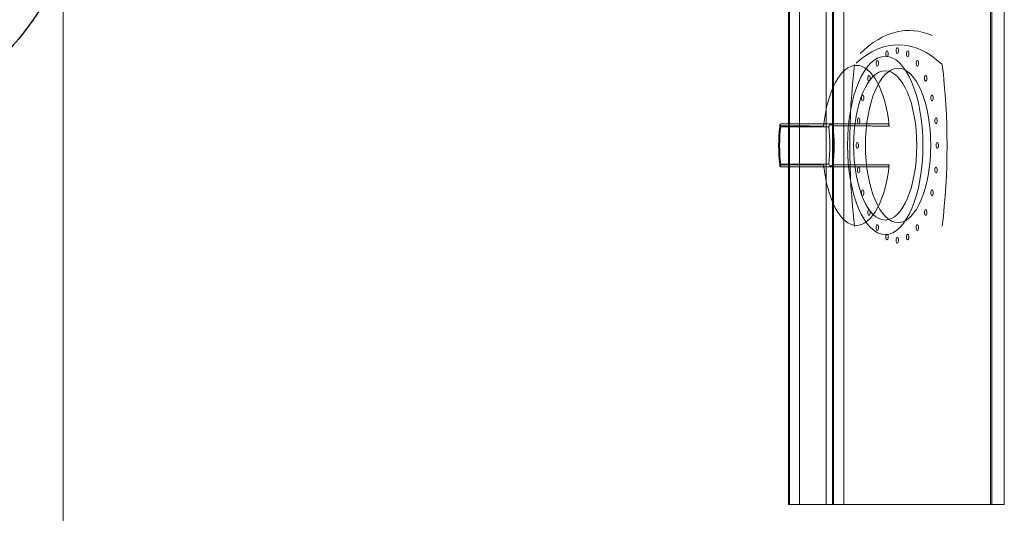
# Model space of a CAD drawing. Header units: millimetres. Extents: x -750 to 57307, y -2234 to 18901.
# Tile 72 of 102: x 20161 to 20505, y 14213 to 14385. Entities that reach past the tile are written whole.
import ezdxf

# ---------------------------------------------------------------- set-up
doc = ezdxf.new("R2010")
doc.units = ezdxf.units.MM
doc.header["$MEASUREMENT"] = 0
doc.linetypes.add('DASHED', pattern=[19.05, 12.7, -6.35])
doc.linetypes.add('HIDDEN', pattern=[0.375, 0.25, -0.125])
for name, color, linetype, lineweight, true_color in [('FLOOR RAISE', 4, 'DASHED', 0, 0x00ffff), ('GREY SCALE', 9, 'Continuous', 0, 0x808080), ('GREYSCALE', 9, 'Continuous', 0, 0x808080)]:
    doc.layers.add(name, color=color, linetype=linetype, lineweight=lineweight, true_color=true_color)
doc.layers.add('PLUMBING-DW-EQP-TAG', color=7, linetype='Continuous')

# ---------------------------------------------------------------- blocks, each defined once
blk = doc.blocks.new('FLOOR PLAN')
at = {"layer": 'GREYSCALE', "ltscale": 125}
blk.add_line((20176.39, 15278.36), (20176.39, 13284.48), dxfattribs=at)
at = {"layer": 'GREYSCALE', "ltscale": 0.25}
for p in [(20429.32, 15018.13), (20504.5, 14216.19)]:
    blk.add_line(p, (20429.32, 14216.19), dxfattribs=at)
at = {"layer": 'GREYSCALE'}
for p, q in [((20426.26, 14348.01, 748.61), (20443.29, 14348.01, 785.12)), ((20444.33, 14349.01, 784.98), (20427.04, 14349.01, 747.9)), ((20443.29, 14334.97, 785.12), (20426.26, 14334.97, 748.61)), ((20427.04, 14333.97, 747.9), (20444.33, 14333.97, 784.98))]:
    blk.add_line(p, q, dxfattribs=at)
at = {"layer": 'GREYSCALE', "extrusion": (-0.906308, 2.88951e-16, 0.422618)}
for p, q in [((20426.26, 14348.01, 748.61), (20443.29, 14348.01, 785.12)), ((20441.92, 14349.01, 734.75), (20463.97, 14349.01, 782.02)), ((20443.29, 14334.97, 785.12), (20426.26, 14334.97, 748.61)), ((20441.92, 14333.97, 734.75), (20463.97, 14333.97, 782.02))]:
    blk.add_line(p, q, dxfattribs=at)
at = {"layer": 'GREYSCALE', "extrusion": (2.94688e-16, 1, -5.17558e-17)}
for p, q in [((20444.33, 14349.01, 784.98), (20427.04, 14349.01, 747.9)), ((20441.92, 14349.01, 734.75), (20463.97, 14349.01, 782.02))]:
    blk.add_line(p, q, dxfattribs=at)
at = {"layer": 'GREYSCALE', "extrusion": (-2.94688e-16, -1, 5.17558e-17)}
for p, q in [((20427.04, 14333.97, 747.9), (20444.33, 14333.97, 784.98)), ((20441.92, 14333.97, 734.75), (20463.97, 14333.97, 782.02))]:
    blk.add_line(p, q, dxfattribs=at)
at = {"layer": 'GREYSCALE', "ltscale": 0.25, "extrusion": (-1.83697e-16, -1, -5.8436e-29)}
for p, q in [((20433.14, 14216.19, 879.93), (20499.67, 14216.19, 815.05)), ((20504.5, 14216.19, 902.18), (20442.35, 14216.19, 902.18)), ((20444.66, 14216.19, 692.4), (20444.66, 14216.19, 659.48)), ((20500.17, 14216.19, 812.22), (20444.98, 14216.19, 693.88)), ((20448.53, 14216.19, 655.99), (20504.5, 14216.19, 662.14)), ((20504.5, 14216.19, 662.14), (20504.5, 14216.19, 902.18))]:
    blk.add_line(p, q, dxfattribs=at)
at = {"layer": 'GREYSCALE', "extrusion": (-0.906308, 2.88951e-16, 0.422618)}
for centre, radius in [((-14374.57, 9331.12, -18231.89), 1), ((-14341.49, 9331.12, -18227.24), 31.08), ((-14341.49, 9331.12, -18227.24), 31.08), ((-14373.44, 9322.56, -18231.89), 1), ((-14373.44, 9339.68, -18231.89), 1), ((-14341.49, 9331.12, -18232.19), 26.92), ((-14370.14, 9314.58, -18231.89), 1), ((-14370.14, 9347.66, -18231.89), 1), ((-14341.49, 9331.12, -18227.23), 26.04), ((-14341.49, 9331.12, -18227.23), 26.04), ((-14364.88, 9307.73, -18231.89), 1), ((-14364.88, 9354.51, -18231.89), 1), ((-14358.03, 9302.48, -18231.89), 1), ((-14358.03, 9359.77, -18231.89), 1), ((-14350.05, 9299.17, -18231.89), 1), ((-14350.05, 9363.08, -18231.89), 1), ((-14341.49, 9298.04, -18231.89), 1), ((-14341.49, 9364.2, -18231.89), 1), ((-14332.93, 9299.17, -18231.89), 1), ((-14332.93, 9363.08, -18231.89), 1), ((-14324.95, 9302.48, -18231.89), 1), ((-14324.95, 9359.77, -18231.89), 1), ((-14318.1, 9307.73, -18231.89), 1), ((-14318.1, 9354.51, -18231.89), 1), ((-14312.84, 9314.58, -18231.89), 1), ((-14312.84, 9347.66, -18231.89), 1), ((-14309.54, 9322.56, -18231.89), 1), ((-14309.54, 9339.68, -18231.89), 1), ((-14308.41, 9331.12, -18231.89), 1)]:
    blk.add_circle(centre, radius, dxfattribs=at)
at = {"layer": 'GREYSCALE', "extrusion": (0.906308, -2.88951e-16, -0.422618)}
blk.add_circle((14341.49, 9331.12, 18232.19), 26.92, dxfattribs=at)
for centre, radius, start, end in [((14278.27, 9331.37, 18236.2), 103.32, 337.1764, 10.7814), ((14341.49, 9393.54, 18232.19), 102.27, 253.9912, 286.0091), ((14341.49, 9269.2, 18232.19), 102.27, 73.9909, 106.0088)]:
    blk.add_arc(centre, radius, start, end, dxfattribs=at)
at = {"layer": 'GREYSCALE', "extrusion": (-0.906308, 2.88951e-16, 0.422618)}
for centre, radius, start, end in [((-14278.27, 9331.37, -18236.2), 103.32, 169.2186, 202.8236), ((-14278.27, 9331.37, -18232.19), 98.31, 158.6254, 200.8267), ((-14278.27, 9331.37, -18232.19), 98.31, 158.6254, 200.8267), ((-14341.49, 9331.12, -18216.15), 27.92, 103.9861, 256.0139), ((-14341.49, 9331.12, -18216.15), 27.92, 103.9861, 256.0139), ((-14341.49, 9393.54, -18232.19), 102.27, 253.9909, 286.0088), ((-14341.49, 9269.2, -18232.19), 102.27, 73.9912, 106.0091), ((-14341.49, 9331.12, -18196.1), 21.17, 252.0741, 287.9259), ((-14341.49, 9331.12, -18196.1), 21.17, 252.0741, 287.9259), ((-14341.49, 9331.12, -18197.1), 22.51, 252.3967, 287.6033), ((-14341.49, 9331.12, -18197.1), 22.51, 252.3967, 287.6033), ((-14341.49, 9331.12, -18196.1), 21.17, 72.0741, 107.9259), ((-14341.49, 9331.12, -18196.1), 21.17, 72.0741, 107.9259), ((-14341.49, 9331.12, -18197.1), 22.51, 72.3967, 107.6033), ((-14341.49, 9331.12, -18197.1), 22.51, 72.3967, 107.6033), ((-14341.49, 9331.12, -18216.15), 27.92, 283.9861, 76.0139), ((-14341.49, 9331.12, -18216.15), 27.92, 283.9861, 76.0139)]:
    blk.add_arc(centre, radius, start, end, dxfattribs=at)
at = {"layer": 'GREYSCALE', "ltscale": 0.25, "extrusion": (1.20027e-31, -1, -1.83697e-16)}
blk.add_arc((20442.35, 889.15, -14216.19), 13.03, 90, 225, dxfattribs=at)
at = {"layer": 'GREYSCALE', "ltscale": 0.25, "extrusion": (3.18439e-32, -1, -1.83697e-16)}
blk.add_arc((20448.16, 692.4, -14216.19), 3.51, 155, 180, dxfattribs=at)
at = {"layer": 'GREYSCALE', "ltscale": 0.25, "extrusion": (0, -1, -1.83697e-16)}
blk.add_arc((20448.16, 659.48, -14216.19), 3.51, 180, 276, dxfattribs=at)
at = {"layer": 'GREYSCALE', "ltscale": 0.25, "extrusion": (-1.21248e-32, -1, -1.83697e-16)}
blk.add_arc((20497.95, 813.29, -14216.19), 2.46, 334.2798, 45.7205, dxfattribs=at)
at = {"layer": 'GREYSCALE'}
for points, knots in [([(20426.3, 14348.81, 747.75), (20426.24, 14348.73, 747.86), (20426.21, 14348.64, 747.98), (20426.17, 14348.38, 748.28), (20426.19, 14348.21, 748.44), (20426.25, 14348.02, 748.59), (20426.26, 14348.01, 748.6), (20426.26, 14348.01, 748.6), (20426.26, 14348.01, 748.61), (20426.26, 14348.01, 748.61), (20426.26, 14348.01, 748.61), (20426.26, 14348.01, 748.61), (20426.26, 14348.01, 748.61), (20426.26, 14348.01, 748.61), (20426.26, 14348.01, 748.61), (20426.26, 14348.01, 748.61), (20426.26, 14348.01, 748.61), (20426.26, 14348.01, 748.61), (20426.26, 14348.01, 748.61), (20426.26, 14348.01, 748.61)], [-4.568979, -4.568979, -4.568979, -4.568979, -3.692516, -3.692516, -2.450743, -2.450743, -2.363662, -2.363662, -2.337548, -2.337548, -2.323475, -2.323475, -2.309, -2.309, -2.304181, -2.304181, -2.301314, -2.301314, -2.300178, -2.300178, -2.300178, -2.300178]), ([(20426.3, 14348.81, 747.75), (20426.24, 14348.73, 747.86), (20426.21, 14348.64, 747.98), (20426.17, 14348.38, 748.28), (20426.19, 14348.21, 748.44), (20426.25, 14348.02, 748.59), (20426.26, 14348.01, 748.6), (20426.26, 14348.01, 748.6), (20426.26, 14348.01, 748.61), (20426.26, 14348.01, 748.61), (20426.26, 14348.01, 748.61), (20426.26, 14348.01, 748.61), (20426.26, 14348.01, 748.61), (20426.26, 14348.01, 748.61), (20426.26, 14348.01, 748.61), (20426.26, 14348.01, 748.61), (20426.26, 14348.01, 748.61), (20426.26, 14348.01, 748.61), (20426.26, 14348.01, 748.61), (20426.26, 14348.01, 748.61)], [-4.568979, -4.568979, -4.568979, -4.568979, -3.692516, -3.692516, -2.450743, -2.450743, -2.363662, -2.363662, -2.337548, -2.337548, -2.323475, -2.323475, -2.309, -2.309, -2.304181, -2.304181, -2.301314, -2.301314, -2.300178, -2.300178, -2.300178, -2.300178]), ([(20426.3, 14348.81, 747.75), (20426.31, 14348.82, 747.75), (20426.33, 14348.82, 747.75), (20426.36, 14348.84, 747.76), (20426.37, 14348.85, 747.76), (20426.48, 14348.9, 747.78), (20426.59, 14348.94, 747.8), (20426.81, 14349, 747.85), (20426.92, 14349.01, 747.87), (20427.04, 14349.01, 747.9), (20427.04, 14349.01, 747.9), (20427.04, 14349.01, 747.9)], [0.6841371, 0.6841371, 0.6841371, 0.6841371, 0.7321349, 0.7321349, 0.7784099, 0.7784099, 1.1160869, 1.1160869, 1.4632126, 1.4632126, 1.4649667, 1.4649667, 1.4649667, 1.4649667]), ([(20426.3, 14348.81, 747.75), (20426.31, 14348.82, 747.75), (20426.33, 14348.82, 747.75), (20426.36, 14348.84, 747.76), (20426.37, 14348.85, 747.76), (20426.48, 14348.9, 747.78), (20426.59, 14348.94, 747.8), (20426.81, 14349, 747.85), (20426.92, 14349.01, 747.87), (20427.04, 14349.01, 747.9), (20427.04, 14349.01, 747.9), (20427.04, 14349.01, 747.9)], [0.6841371, 0.6841371, 0.6841371, 0.6841371, 0.7321349, 0.7321349, 0.7784099, 0.7784099, 1.1160869, 1.1160869, 1.4632126, 1.4632126, 1.4649667, 1.4649667, 1.4649667, 1.4649667]), ([(20426.61, 14348.3, 746.99), (20426.61, 14348.3, 746.99), (20426.61, 14348.3, 746.99), (20426.61, 14348.3, 747), (20426.61, 14348.3, 747), (20426.61, 14348.3, 747), (20426.61, 14348.3, 747), (20426.61, 14348.3, 747), (20426.61, 14348.3, 747), (20426.61, 14348.31, 747), (20426.61, 14348.31, 747), (20426.61, 14348.31, 747), (20426.6, 14348.32, 747.01), (20426.6, 14348.33, 747.02), (20426.59, 14348.34, 747.03), (20426.58, 14348.36, 747.05), (20426.57, 14348.37, 747.07), (20426.53, 14348.42, 747.12), (20426.51, 14348.45, 747.16), (20426.46, 14348.53, 747.27), (20426.42, 14348.59, 747.35), (20426.35, 14348.7, 747.53), (20426.32, 14348.76, 747.64), (20426.3, 14348.81, 747.75)], [0, 0, 0, 0, 0.0007562, 0.0007562, 0.0015191, 0.0015191, 0.003065, 0.003065, 0.0062678, 0.0062678, 0.0131942, 0.0131942, 0.027317, 0.027317, 0.0517791, 0.0517791, 0.0965418, 0.0965418, 0.1826488, 0.1826488, 0.3519012, 0.3519012, 0.5581583, 0.5581583, 0.5581583, 0.5581583]), ([(20426.61, 14348.3, 746.99), (20426.61, 14348.3, 746.99), (20426.61, 14348.3, 746.99), (20426.61, 14348.3, 747), (20426.61, 14348.3, 747), (20426.61, 14348.3, 747), (20426.61, 14348.3, 747), (20426.61, 14348.3, 747), (20426.61, 14348.3, 747), (20426.61, 14348.31, 747), (20426.61, 14348.31, 747), (20426.61, 14348.31, 747), (20426.6, 14348.32, 747.01), (20426.6, 14348.33, 747.02), (20426.59, 14348.34, 747.03), (20426.58, 14348.36, 747.05), (20426.57, 14348.37, 747.07), (20426.53, 14348.42, 747.12), (20426.51, 14348.45, 747.16), (20426.46, 14348.53, 747.27), (20426.42, 14348.59, 747.35), (20426.35, 14348.7, 747.53), (20426.32, 14348.76, 747.64), (20426.3, 14348.81, 747.75)], [0, 0, 0, 0, 0.0007562, 0.0007562, 0.0015191, 0.0015191, 0.003065, 0.003065, 0.0062678, 0.0062678, 0.0131942, 0.0131942, 0.027317, 0.027317, 0.0517791, 0.0517791, 0.0965418, 0.0965418, 0.1826488, 0.1826488, 0.3519012, 0.3519012, 0.5581583, 0.5581583, 0.5581583, 0.5581583]), ([(20441.49, 14348.24, 733.83), (20440.94, 14348.24, 734.32), (20440.38, 14348.24, 734.81), (20439.3, 14348.25, 735.76), (20438.78, 14348.25, 736.22), (20437.23, 14348.25, 737.59), (20436.19, 14348.26, 738.51), (20433.49, 14348.27, 740.89), (20431.83, 14348.27, 742.36), (20428.98, 14348.29, 744.88), (20427.8, 14348.29, 745.94), (20426.61, 14348.3, 746.99)], [-20.862973, -20.862973, -20.862973, -20.862973, -18.643241, -18.643241, -16.57177, -16.57177, -12.428827, -12.428827, -5.800119, -5.800119, -1.046163, -1.046163, -1.046163, -1.046163]), ([(20441.49, 14348.24, 733.83), (20440.94, 14348.24, 734.32), (20440.38, 14348.24, 734.81), (20439.3, 14348.25, 735.76), (20438.78, 14348.25, 736.22), (20437.23, 14348.25, 737.59), (20436.19, 14348.26, 738.51), (20433.49, 14348.27, 740.89), (20431.83, 14348.27, 742.36), (20428.98, 14348.29, 744.88), (20427.8, 14348.29, 745.94), (20426.61, 14348.3, 746.99)], [-20.862973, -20.862973, -20.862973, -20.862973, -18.643241, -18.643241, -16.57177, -16.57177, -12.428827, -12.428827, -5.800119, -5.800119, -1.046163, -1.046163, -1.046163, -1.046163]), ([(20427.04, 14349.01, 747.9), (20428.29, 14349.01, 746.78), (20429.55, 14349.01, 745.67), (20432.47, 14349.01, 743.08), (20434.13, 14349.01, 741.62), (20436.83, 14349.01, 739.23), (20437.87, 14349.01, 738.32), (20439.43, 14349.01, 736.95), (20439.95, 14349.01, 736.49), (20440.95, 14349.01, 735.61), (20441.44, 14349.01, 735.18), (20441.92, 14349.01, 734.75)], [0.767144, 0.767144, 0.767144, 0.767144, 5.800119, 5.800119, 12.428827, 12.428827, 16.57177, 16.57177, 18.643241, 18.643241, 20.57812, 20.57812, 20.57812, 20.57812]), ([(20427.04, 14349.01, 747.9), (20428.29, 14349.01, 746.78), (20429.55, 14349.01, 745.67), (20432.47, 14349.01, 743.08), (20434.13, 14349.01, 741.62), (20436.83, 14349.01, 739.23), (20437.87, 14349.01, 738.32), (20439.43, 14349.01, 736.95), (20439.95, 14349.01, 736.49), (20440.95, 14349.01, 735.61), (20441.44, 14349.01, 735.18), (20441.92, 14349.01, 734.75)], [0.767144, 0.767144, 0.767144, 0.767144, 5.800119, 5.800119, 12.428827, 12.428827, 16.57177, 16.57177, 18.643241, 18.643241, 20.57812, 20.57812, 20.57812, 20.57812]), ([(20441.92, 14349.01, 734.75), (20441.88, 14349.01, 734.66), (20441.84, 14348.99, 734.57), (20441.76, 14348.94, 734.4), (20441.72, 14348.9, 734.31), (20441.63, 14348.78, 734.13), (20441.59, 14348.69, 734.05), (20441.53, 14348.48, 733.91), (20441.5, 14348.36, 733.86), (20441.49, 14348.24, 733.83)], [0, 0, 0, 0, 0.299964, 0.299964, 0.59828, 0.59828, 0.9918, 0.9918, 1.371361, 1.371361, 1.371361, 1.371361]), ([(20441.92, 14349.01, 734.75), (20441.88, 14349.01, 734.66), (20441.84, 14348.99, 734.57), (20441.76, 14348.94, 734.4), (20441.72, 14348.9, 734.31), (20441.63, 14348.78, 734.13), (20441.59, 14348.69, 734.05), (20441.53, 14348.48, 733.91), (20441.5, 14348.36, 733.86), (20441.49, 14348.24, 733.83)], [0, 0, 0, 0, 0.299964, 0.299964, 0.59828, 0.59828, 0.9918, 0.9918, 1.371361, 1.371361, 1.371361, 1.371361]), ([(20443.29, 14348.01, 785.12), (20443.29, 14348.01, 785.12), (20443.29, 14348.01, 785.12), (20443.29, 14348.01, 785.12), (20443.29, 14348.01, 785.12), (20443.29, 14348.01, 785.12), (20443.29, 14348.01, 785.12), (20443.29, 14348.01, 785.12), (20443.29, 14348.01, 785.12), (20443.29, 14348.01, 785.12), (20443.29, 14348.01, 785.12), (20443.29, 14348.02, 785.12), (20443.3, 14348.05, 785.15), (20443.36, 14348.18, 785.26), (20443.42, 14348.29, 785.33), (20443.6, 14348.51, 785.49), (20443.72, 14348.64, 785.56), (20443.9, 14348.76, 785.62), (20443.94, 14348.79, 785.63), (20443.97, 14348.81, 785.64)], [-2.013428, -2.013428, -2.013428, -2.013428, -2.012552, -2.012552, -2.009969, -2.009969, -2.005723, -2.005723, -1.993988, -1.993988, -1.958227, -1.958227, -1.803737, -1.803737, -1.39494, -1.39494, -0.837587, -0.837587, -0.714094, -0.714094, -0.714094, -0.714094]), ([(20443.29, 14348.01, 785.12), (20443.29, 14348.01, 785.12), (20443.29, 14348.01, 785.12), (20443.29, 14348.01, 785.12), (20443.29, 14348.01, 785.12), (20443.29, 14348.01, 785.12), (20443.29, 14348.01, 785.12), (20443.29, 14348.01, 785.12), (20443.29, 14348.01, 785.12), (20443.29, 14348.01, 785.12), (20443.29, 14348.01, 785.12), (20443.29, 14348.02, 785.12), (20443.3, 14348.05, 785.15), (20443.36, 14348.18, 785.26), (20443.42, 14348.29, 785.33), (20443.6, 14348.51, 785.49), (20443.72, 14348.64, 785.56), (20443.9, 14348.76, 785.62), (20443.94, 14348.79, 785.63), (20443.97, 14348.81, 785.64)], [-2.013428, -2.013428, -2.013428, -2.013428, -2.012552, -2.012552, -2.009969, -2.009969, -2.005723, -2.005723, -1.993988, -1.993988, -1.958227, -1.958227, -1.803737, -1.803737, -1.39494, -1.39494, -0.837587, -0.837587, -0.714094, -0.714094, -0.714094, -0.714094]), ([(20444.33, 14349.01, 784.98), (20444.33, 14349.01, 784.98), (20444.33, 14349.01, 784.98), (20444.27, 14349.01, 785.08), (20444.21, 14348.99, 785.19), (20444.11, 14348.94, 785.39), (20444.05, 14348.9, 785.48), (20443.99, 14348.84, 785.6), (20443.98, 14348.82, 785.62), (20443.97, 14348.81, 785.64)], [-0.0017633, -0.0017633, -0.0017633, -0.0017633, 0, 0, 0.3544407, 0.3544407, 0.6989598, 0.6989598, 0.783168, 0.783168, 0.783168, 0.783168]), ([(20444.33, 14349.01, 784.98), (20444.33, 14349.01, 784.98), (20444.33, 14349.01, 784.98), (20444.27, 14349.01, 785.08), (20444.21, 14348.99, 785.19), (20444.11, 14348.94, 785.39), (20444.05, 14348.9, 785.48), (20443.99, 14348.84, 785.6), (20443.98, 14348.82, 785.62), (20443.97, 14348.81, 785.64)], [-0.0017633, -0.0017633, -0.0017633, -0.0017633, 0, 0, 0.3544407, 0.3544407, 0.6989598, 0.6989598, 0.783168, 0.783168, 0.783168, 0.783168]), ([(20443.97, 14348.81, 785.64), (20444.04, 14348.77, 785.67), (20444.11, 14348.74, 785.71), (20444.27, 14348.64, 785.78), (20444.37, 14348.57, 785.81), (20444.52, 14348.48, 785.84), (20444.57, 14348.44, 785.85), (20444.64, 14348.39, 785.87), (20444.67, 14348.37, 785.87), (20444.7, 14348.34, 785.88), (20444.71, 14348.33, 785.88), (20444.73, 14348.32, 785.88), (20444.73, 14348.32, 785.88), (20444.74, 14348.31, 785.88), (20444.74, 14348.31, 785.88), (20444.74, 14348.3, 785.88), (20444.74, 14348.3, 785.88), (20444.74, 14348.3, 785.88)], [0.8289705, 0.8289705, 0.8289705, 0.8289705, 1.0570419, 1.0570419, 1.3691091, 1.3691091, 1.5284326, 1.5284326, 1.6112916, 1.6112916, 1.6500585, 1.6500585, 1.6707993, 1.6707993, 1.6821461, 1.6821461, 1.694108, 1.694108, 1.694108, 1.694108]), ([(20443.97, 14348.81, 785.64), (20444.04, 14348.77, 785.67), (20444.11, 14348.74, 785.71), (20444.27, 14348.64, 785.78), (20444.37, 14348.57, 785.81), (20444.52, 14348.48, 785.84), (20444.57, 14348.44, 785.85), (20444.64, 14348.39, 785.87), (20444.67, 14348.37, 785.87), (20444.7, 14348.34, 785.88), (20444.71, 14348.33, 785.88), (20444.73, 14348.32, 785.88), (20444.73, 14348.32, 785.88), (20444.74, 14348.31, 785.88), (20444.74, 14348.31, 785.88), (20444.74, 14348.3, 785.88), (20444.74, 14348.3, 785.88), (20444.74, 14348.3, 785.88)], [0.8289705, 0.8289705, 0.8289705, 0.8289705, 1.0570419, 1.0570419, 1.3691091, 1.3691091, 1.5284326, 1.5284326, 1.6112916, 1.6112916, 1.6500585, 1.6500585, 1.6707993, 1.6707993, 1.6821461, 1.6821461, 1.694108, 1.694108, 1.694108, 1.694108]), ([(20463.97, 14349.01, 782.02), (20462.64, 14349.01, 782.23), (20461.32, 14349.01, 782.43), (20459.31, 14349.01, 782.73), (20458.63, 14349.01, 782.84), (20456.85, 14349.01, 783.11), (20455.75, 14349.01, 783.27), (20452.91, 14349.01, 783.7), (20451.15, 14349.01, 783.96), (20447.71, 14349.01, 784.48), (20446.02, 14349.01, 784.73), (20444.33, 14349.01, 784.98)], [12.565421, 12.565421, 12.565421, 12.565421, 16.570697, 16.570697, 18.642034, 18.642034, 21.956173, 21.956173, 27.258796, 27.258796, 32.376399, 32.376399, 32.376399, 32.376399]), ([(20463.97, 14349.01, 782.02), (20462.64, 14349.01, 782.23), (20461.32, 14349.01, 782.43), (20459.31, 14349.01, 782.73), (20458.63, 14349.01, 782.84), (20456.85, 14349.01, 783.11), (20455.75, 14349.01, 783.27), (20452.91, 14349.01, 783.7), (20451.15, 14349.01, 783.96), (20447.71, 14349.01, 784.48), (20446.02, 14349.01, 784.73), (20444.33, 14349.01, 784.98)], [12.565421, 12.565421, 12.565421, 12.565421, 16.570697, 16.570697, 18.642034, 18.642034, 21.956173, 21.956173, 27.258796, 27.258796, 32.376399, 32.376399, 32.376399, 32.376399]), ([(20444.74, 14348.3, 785.88), (20446.34, 14348.29, 785.65), (20447.94, 14348.29, 785.41), (20451.3, 14348.28, 784.92), (20453.05, 14348.27, 784.66), (20455.9, 14348.26, 784.23), (20456.99, 14348.26, 784.06), (20458.77, 14348.25, 783.8), (20459.46, 14348.25, 783.69), (20461.51, 14348.25, 783.38), (20462.88, 14348.24, 783.18), (20464.3, 14348.24, 782.96), (20464.35, 14348.24, 782.95), (20464.39, 14348.24, 782.95)], [-32.09738, -32.09738, -32.09738, -32.09738, -27.258796, -27.258796, -21.956173, -21.956173, -18.642034, -18.642034, -16.570697, -16.570697, -12.428022, -12.428022, -12.280567, -12.280567, -12.280567, -12.280567]), ([(20444.74, 14348.3, 785.88), (20446.34, 14348.29, 785.65), (20447.94, 14348.29, 785.41), (20451.3, 14348.28, 784.92), (20453.05, 14348.27, 784.66), (20455.9, 14348.26, 784.23), (20456.99, 14348.26, 784.06), (20458.77, 14348.25, 783.8), (20459.46, 14348.25, 783.69), (20461.51, 14348.25, 783.38), (20462.88, 14348.24, 783.18), (20464.3, 14348.24, 782.96), (20464.35, 14348.24, 782.95), (20464.39, 14348.24, 782.95)], [-32.09738, -32.09738, -32.09738, -32.09738, -27.258796, -27.258796, -21.956173, -21.956173, -18.642034, -18.642034, -16.570697, -16.570697, -12.428022, -12.428022, -12.280567, -12.280567, -12.280567, -12.280567]), ([(20464.39, 14348.24, 782.95), (20464.39, 14348.33, 782.93), (20464.37, 14348.41, 782.9), (20464.33, 14348.56, 782.82), (20464.31, 14348.64, 782.77), (20464.24, 14348.8, 782.62), (20464.19, 14348.87, 782.51), (20464.08, 14348.98, 782.28), (20464.02, 14349.01, 782.15), (20463.97, 14349.01, 782.02)], [0, 0, 0, 0, 0.267044, 0.267044, 0.536426, 0.536426, 0.950116, 0.950116, 1.373248, 1.373248, 1.373248, 1.373248]), ([(20464.39, 14348.24, 782.95), (20464.39, 14348.33, 782.93), (20464.37, 14348.41, 782.9), (20464.33, 14348.56, 782.82), (20464.31, 14348.64, 782.77), (20464.24, 14348.8, 782.62), (20464.19, 14348.87, 782.51), (20464.08, 14348.98, 782.28), (20464.02, 14349.01, 782.15), (20463.97, 14349.01, 782.02)], [0, 0, 0, 0, 0.267044, 0.267044, 0.536426, 0.536426, 0.950116, 0.950116, 1.373248, 1.373248, 1.373248, 1.373248]), ([(20426.26, 14334.97, 748.61), (20426.26, 14334.97, 748.61), (20426.26, 14334.97, 748.61), (20426.26, 14334.97, 748.61), (20426.26, 14334.97, 748.61), (20426.26, 14334.97, 748.61), (20426.26, 14334.97, 748.61), (20426.26, 14334.97, 748.61), (20426.26, 14334.97, 748.61), (20426.26, 14334.97, 748.61), (20426.26, 14334.97, 748.61), (20426.26, 14334.96, 748.6), (20426.25, 14334.94, 748.57), (20426.2, 14334.8, 748.45), (20426.18, 14334.7, 748.36), (20426.18, 14334.47, 748.13), (20426.2, 14334.34, 747.99), (20426.27, 14334.22, 747.81), (20426.29, 14334.19, 747.78), (20426.3, 14334.17, 747.75)], [-2.013835, -2.013835, -2.013835, -2.013835, -2.012593, -2.012593, -2.009935, -2.009935, -2.006101, -2.006101, -1.99429, -1.99429, -1.958405, -1.958405, -1.803523, -1.803523, -1.394904, -1.394904, -0.837569, -0.837569, -0.714146, -0.714146, -0.714146, -0.714146]), ([(20426.26, 14334.97, 748.61), (20426.26, 14334.97, 748.61), (20426.26, 14334.97, 748.61), (20426.26, 14334.97, 748.61), (20426.26, 14334.97, 748.61), (20426.26, 14334.97, 748.61), (20426.26, 14334.97, 748.61), (20426.26, 14334.97, 748.61), (20426.26, 14334.97, 748.61), (20426.26, 14334.97, 748.61), (20426.26, 14334.97, 748.61), (20426.26, 14334.96, 748.6), (20426.25, 14334.94, 748.57), (20426.2, 14334.8, 748.45), (20426.18, 14334.7, 748.36), (20426.18, 14334.47, 748.13), (20426.2, 14334.34, 747.99), (20426.27, 14334.22, 747.81), (20426.29, 14334.19, 747.78), (20426.3, 14334.17, 747.75)], [-2.013835, -2.013835, -2.013835, -2.013835, -2.012593, -2.012593, -2.009935, -2.009935, -2.006101, -2.006101, -1.99429, -1.99429, -1.958405, -1.958405, -1.803523, -1.803523, -1.394904, -1.394904, -0.837569, -0.837569, -0.714146, -0.714146, -0.714146, -0.714146]), ([(20426.3, 14334.17, 747.75), (20426.32, 14334.21, 747.67), (20426.34, 14334.25, 747.6), (20426.39, 14334.34, 747.42), (20426.43, 14334.41, 747.33), (20426.49, 14334.5, 747.19), (20426.52, 14334.54, 747.15), (20426.56, 14334.59, 747.08), (20426.57, 14334.61, 747.06), (20426.59, 14334.64, 747.03), (20426.59, 14334.65, 747.02), (20426.6, 14334.66, 747.01), (20426.6, 14334.66, 747.01), (20426.61, 14334.67, 747), (20426.61, 14334.67, 747), (20426.61, 14334.68, 747), (20426.61, 14334.68, 747), (20426.61, 14334.68, 746.99)], [0.8289705, 0.8289705, 0.8289705, 0.8289705, 1.0570419, 1.0570419, 1.3691091, 1.3691091, 1.5284326, 1.5284326, 1.6112916, 1.6112916, 1.6500585, 1.6500585, 1.6707993, 1.6707993, 1.6821461, 1.6821461, 1.694108, 1.694108, 1.694108, 1.694108]), ([(20426.3, 14334.17, 747.75), (20426.32, 14334.21, 747.67), (20426.34, 14334.25, 747.6), (20426.39, 14334.34, 747.42), (20426.43, 14334.41, 747.33), (20426.49, 14334.5, 747.19), (20426.52, 14334.54, 747.15), (20426.56, 14334.59, 747.08), (20426.57, 14334.61, 747.06), (20426.59, 14334.64, 747.03), (20426.59, 14334.65, 747.02), (20426.6, 14334.66, 747.01), (20426.6, 14334.66, 747.01), (20426.61, 14334.67, 747), (20426.61, 14334.67, 747), (20426.61, 14334.68, 747), (20426.61, 14334.68, 747), (20426.61, 14334.68, 746.99)], [0.8289705, 0.8289705, 0.8289705, 0.8289705, 1.0570419, 1.0570419, 1.3691091, 1.3691091, 1.5284326, 1.5284326, 1.6112916, 1.6112916, 1.6500585, 1.6500585, 1.6707993, 1.6707993, 1.6821461, 1.6821461, 1.694108, 1.694108, 1.694108, 1.694108]), ([(20427.04, 14333.97, 747.9), (20427.04, 14333.97, 747.9), (20427.04, 14333.97, 747.9), (20426.92, 14333.97, 747.87), (20426.8, 14333.99, 747.85), (20426.58, 14334.04, 747.8), (20426.47, 14334.08, 747.78), (20426.35, 14334.14, 747.76), (20426.32, 14334.16, 747.75), (20426.3, 14334.17, 747.75)], [-0.0017633, -0.0017633, -0.0017633, -0.0017633, 0, 0, 0.3544407, 0.3544407, 0.6989598, 0.6989598, 0.783168, 0.783168, 0.783168, 0.783168]), ([(20427.04, 14333.97, 747.9), (20427.04, 14333.97, 747.9), (20427.04, 14333.97, 747.9), (20426.92, 14333.97, 747.87), (20426.8, 14333.99, 747.85), (20426.58, 14334.04, 747.8), (20426.47, 14334.08, 747.78), (20426.35, 14334.14, 747.76), (20426.32, 14334.16, 747.75), (20426.3, 14334.17, 747.75)], [-0.0017633, -0.0017633, -0.0017633, -0.0017633, 0, 0, 0.3544407, 0.3544407, 0.6989598, 0.6989598, 0.783168, 0.783168, 0.783168, 0.783168]), ([(20426.61, 14334.68, 746.99), (20427.82, 14334.69, 745.92), (20429.03, 14334.69, 744.85), (20431.56, 14334.71, 742.6), (20432.89, 14334.71, 741.42), (20435.05, 14334.72, 739.52), (20435.88, 14334.72, 738.78), (20437.23, 14334.73, 737.59), (20437.74, 14334.73, 737.13), (20439.3, 14334.73, 735.76), (20440.34, 14334.74, 734.84), (20441.42, 14334.74, 733.9), (20441.45, 14334.74, 733.86), (20441.49, 14334.74, 733.83)], [-32.09738, -32.09738, -32.09738, -32.09738, -27.260564, -27.260564, -21.957597, -21.957597, -18.643243, -18.643243, -16.571772, -16.571772, -12.428829, -12.428829, -12.280567, -12.280567, -12.280567, -12.280567]), ([(20426.61, 14334.68, 746.99), (20427.82, 14334.69, 745.92), (20429.03, 14334.69, 744.85), (20431.56, 14334.71, 742.6), (20432.89, 14334.71, 741.42), (20435.05, 14334.72, 739.52), (20435.88, 14334.72, 738.78), (20437.23, 14334.73, 737.59), (20437.74, 14334.73, 737.13), (20439.3, 14334.73, 735.76), (20440.34, 14334.74, 734.84), (20441.42, 14334.74, 733.9), (20441.45, 14334.74, 733.86), (20441.49, 14334.74, 733.83)], [-32.09738, -32.09738, -32.09738, -32.09738, -27.260564, -27.260564, -21.957597, -21.957597, -18.643243, -18.643243, -16.571772, -16.571772, -12.428829, -12.428829, -12.280567, -12.280567, -12.280567, -12.280567]), ([(20441.92, 14333.97, 734.75), (20440.92, 14333.97, 735.64), (20439.91, 14333.97, 736.52), (20438.39, 14333.97, 737.86), (20437.87, 14333.97, 738.32), (20436.52, 14333.97, 739.51), (20435.69, 14333.97, 740.24), (20433.53, 14333.97, 742.15), (20432.2, 14333.97, 743.32), (20429.59, 14333.97, 745.63), (20428.31, 14333.97, 746.76), (20427.04, 14333.97, 747.9)], [12.565421, 12.565421, 12.565421, 12.565421, 16.571772, 16.571772, 18.643243, 18.643243, 21.957597, 21.957597, 27.260564, 27.260564, 32.376399, 32.376399, 32.376399, 32.376399]), ([(20441.92, 14333.97, 734.75), (20440.92, 14333.97, 735.64), (20439.91, 14333.97, 736.52), (20438.39, 14333.97, 737.86), (20437.87, 14333.97, 738.32), (20436.52, 14333.97, 739.51), (20435.69, 14333.97, 740.24), (20433.53, 14333.97, 742.15), (20432.2, 14333.97, 743.32), (20429.59, 14333.97, 745.63), (20428.31, 14333.97, 746.76), (20427.04, 14333.97, 747.9)], [12.565421, 12.565421, 12.565421, 12.565421, 16.571772, 16.571772, 18.643243, 18.643243, 21.957597, 21.957597, 27.260564, 27.260564, 32.376399, 32.376399, 32.376399, 32.376399]), ([(20441.49, 14334.74, 733.83), (20441.5, 14334.66, 733.85), (20441.52, 14334.57, 733.88), (20441.55, 14334.42, 733.96), (20441.58, 14334.34, 734.01), (20441.64, 14334.18, 734.16), (20441.69, 14334.11, 734.26), (20441.8, 14334, 734.5), (20441.86, 14333.97, 734.62), (20441.92, 14333.97, 734.75)], [0, 0, 0, 0, 0.267044, 0.267044, 0.536426, 0.536426, 0.950116, 0.950116, 1.373248, 1.373248, 1.373248, 1.373248]), ([(20441.49, 14334.74, 733.83), (20441.5, 14334.66, 733.85), (20441.52, 14334.57, 733.88), (20441.55, 14334.42, 733.96), (20441.58, 14334.34, 734.01), (20441.64, 14334.18, 734.16), (20441.69, 14334.11, 734.26), (20441.8, 14334, 734.5), (20441.86, 14333.97, 734.62), (20441.92, 14333.97, 734.75)], [0, 0, 0, 0, 0.267044, 0.267044, 0.536426, 0.536426, 0.950116, 0.950116, 1.373248, 1.373248, 1.373248, 1.373248]), ([(20443.97, 14334.17, 785.64), (20443.84, 14334.25, 785.61), (20443.72, 14334.35, 785.56), (20443.47, 14334.61, 785.39), (20443.36, 14334.79, 785.27), (20443.29, 14334.96, 785.13), (20443.29, 14334.97, 785.12), (20443.29, 14334.97, 785.12), (20443.29, 14334.97, 785.12), (20443.29, 14334.97, 785.12), (20443.29, 14334.97, 785.12), (20443.29, 14334.97, 785.12), (20443.29, 14334.97, 785.12), (20443.29, 14334.97, 785.12), (20443.29, 14334.97, 785.12), (20443.29, 14334.97, 785.12), (20443.29, 14334.97, 785.12), (20443.29, 14334.97, 785.12), (20443.29, 14334.97, 785.12), (20443.29, 14334.97, 785.12)], [-8.44556, -8.44556, -8.44556, -8.44556, -6.098348, -6.098348, -2.65729, -2.65729, -2.449125, -2.449125, -2.390397, -2.390397, -2.362772, -2.362772, -2.346928, -2.346928, -2.336306, -2.336306, -2.331244, -2.331244, -2.327246, -2.327246, -2.327246, -2.327246]), ([(20443.97, 14334.17, 785.64), (20443.84, 14334.25, 785.61), (20443.72, 14334.35, 785.56), (20443.47, 14334.61, 785.39), (20443.36, 14334.79, 785.27), (20443.29, 14334.96, 785.13), (20443.29, 14334.97, 785.12), (20443.29, 14334.97, 785.12), (20443.29, 14334.97, 785.12), (20443.29, 14334.97, 785.12), (20443.29, 14334.97, 785.12), (20443.29, 14334.97, 785.12), (20443.29, 14334.97, 785.12), (20443.29, 14334.97, 785.12), (20443.29, 14334.97, 785.12), (20443.29, 14334.97, 785.12), (20443.29, 14334.97, 785.12), (20443.29, 14334.97, 785.12), (20443.29, 14334.97, 785.12), (20443.29, 14334.97, 785.12)], [-8.44556, -8.44556, -8.44556, -8.44556, -6.098348, -6.098348, -2.65729, -2.65729, -2.449125, -2.449125, -2.390397, -2.390397, -2.362772, -2.362772, -2.346928, -2.346928, -2.336306, -2.336306, -2.331244, -2.331244, -2.327246, -2.327246, -2.327246, -2.327246]), ([(20444.74, 14334.68, 785.88), (20444.74, 14334.68, 785.88), (20444.74, 14334.68, 785.88), (20444.74, 14334.68, 785.88), (20444.74, 14334.68, 785.88), (20444.74, 14334.68, 785.88), (20444.74, 14334.68, 785.88), (20444.74, 14334.68, 785.88), (20444.74, 14334.68, 785.88), (20444.74, 14334.68, 785.88), (20444.74, 14334.67, 785.88), (20444.74, 14334.67, 785.88), (20444.73, 14334.66, 785.88), (20444.72, 14334.65, 785.88), (20444.71, 14334.64, 785.88), (20444.68, 14334.62, 785.87), (20444.66, 14334.61, 785.87), (20444.6, 14334.56, 785.86), (20444.56, 14334.53, 785.85), (20444.43, 14334.45, 785.83), (20444.35, 14334.39, 785.8), (20444.17, 14334.28, 785.74), (20444.07, 14334.22, 785.69), (20443.97, 14334.17, 785.64)], [0, 0, 0, 0, 0.0007562, 0.0007562, 0.0015191, 0.0015191, 0.003065, 0.003065, 0.0062678, 0.0062678, 0.0131943, 0.0131943, 0.027317, 0.027317, 0.0517792, 0.0517792, 0.096542, 0.096542, 0.1826491, 0.1826491, 0.3519018, 0.3519018, 0.5581592, 0.5581592, 0.5581592, 0.5581592]), ([(20444.74, 14334.68, 785.88), (20444.74, 14334.68, 785.88), (20444.74, 14334.68, 785.88), (20444.74, 14334.68, 785.88), (20444.74, 14334.68, 785.88), (20444.74, 14334.68, 785.88), (20444.74, 14334.68, 785.88), (20444.74, 14334.68, 785.88), (20444.74, 14334.68, 785.88), (20444.74, 14334.68, 785.88), (20444.74, 14334.67, 785.88), (20444.74, 14334.67, 785.88), (20444.73, 14334.66, 785.88), (20444.72, 14334.65, 785.88), (20444.71, 14334.64, 785.88), (20444.68, 14334.62, 785.87), (20444.66, 14334.61, 785.87), (20444.6, 14334.56, 785.86), (20444.56, 14334.53, 785.85), (20444.43, 14334.45, 785.83), (20444.35, 14334.39, 785.8), (20444.17, 14334.28, 785.74), (20444.07, 14334.22, 785.69), (20443.97, 14334.17, 785.64)], [0, 0, 0, 0, 0.0007562, 0.0007562, 0.0015191, 0.0015191, 0.003065, 0.003065, 0.0062678, 0.0062678, 0.0131943, 0.0131943, 0.027317, 0.027317, 0.0517792, 0.0517792, 0.096542, 0.096542, 0.1826491, 0.1826491, 0.3519018, 0.3519018, 0.5581592, 0.5581592, 0.5581592, 0.5581592]), ([(20443.97, 14334.17, 785.64), (20443.98, 14334.16, 785.63), (20443.98, 14334.16, 785.61), (20444, 14334.14, 785.59), (20444, 14334.13, 785.58), (20444.06, 14334.08, 785.48), (20444.11, 14334.04, 785.38), (20444.22, 14333.99, 785.18), (20444.27, 14333.97, 785.08), (20444.33, 14333.97, 784.98), (20444.33, 14333.97, 784.98), (20444.33, 14333.97, 784.98)], [0.6841371, 0.6841371, 0.6841371, 0.6841371, 0.7321349, 0.7321349, 0.7784099, 0.7784099, 1.1160869, 1.1160869, 1.4632126, 1.4632126, 1.4649667, 1.4649667, 1.4649667, 1.4649667]), ([(20443.97, 14334.17, 785.64), (20443.98, 14334.16, 785.63), (20443.98, 14334.16, 785.61), (20444, 14334.14, 785.59), (20444, 14334.13, 785.58), (20444.06, 14334.08, 785.48), (20444.11, 14334.04, 785.38), (20444.22, 14333.99, 785.18), (20444.27, 14333.97, 785.08), (20444.33, 14333.97, 784.98), (20444.33, 14333.97, 784.98), (20444.33, 14333.97, 784.98)], [0.6841371, 0.6841371, 0.6841371, 0.6841371, 0.7321349, 0.7321349, 0.7784099, 0.7784099, 1.1160869, 1.1160869, 1.4632126, 1.4632126, 1.4649667, 1.4649667, 1.4649667, 1.4649667]), ([(20444.33, 14333.97, 784.98), (20445.99, 14333.97, 784.73), (20447.65, 14333.97, 784.48), (20451.51, 14333.97, 783.91), (20453.7, 14333.97, 783.58), (20457.26, 14333.97, 783.04), (20458.63, 14333.97, 782.84), (20460.68, 14333.97, 782.52), (20461.36, 14333.97, 782.42), (20462.69, 14333.97, 782.22), (20463.33, 14333.97, 782.12), (20463.97, 14333.97, 782.02)], [0.767144, 0.767144, 0.767144, 0.767144, 5.800119, 5.800119, 12.428827, 12.428827, 16.57177, 16.57177, 18.643241, 18.643241, 20.57812, 20.57812, 20.57812, 20.57812]), ([(20444.33, 14333.97, 784.98), (20445.99, 14333.97, 784.73), (20447.65, 14333.97, 784.48), (20451.51, 14333.97, 783.91), (20453.7, 14333.97, 783.58), (20457.26, 14333.97, 783.04), (20458.63, 14333.97, 782.84), (20460.68, 14333.97, 782.52), (20461.36, 14333.97, 782.42), (20462.69, 14333.97, 782.22), (20463.33, 14333.97, 782.12), (20463.97, 14333.97, 782.02)], [0.767144, 0.767144, 0.767144, 0.767144, 5.800119, 5.800119, 12.428827, 12.428827, 16.57177, 16.57177, 18.643241, 18.643241, 20.57812, 20.57812, 20.57812, 20.57812]), ([(20464.39, 14334.74, 782.95), (20463.66, 14334.74, 783.06), (20462.93, 14334.74, 783.17), (20461.51, 14334.73, 783.38), (20460.83, 14334.73, 783.49), (20458.77, 14334.73, 783.8), (20457.4, 14334.72, 784), (20453.84, 14334.71, 784.54), (20451.65, 14334.71, 784.86), (20447.89, 14334.69, 785.42), (20446.32, 14334.69, 785.65), (20444.74, 14334.68, 785.88)], [-20.862973, -20.862973, -20.862973, -20.862973, -18.643241, -18.643241, -16.57177, -16.57177, -12.428827, -12.428827, -5.800119, -5.800119, -1.046163, -1.046163, -1.046163, -1.046163]), ([(20464.39, 14334.74, 782.95), (20463.66, 14334.74, 783.06), (20462.93, 14334.74, 783.17), (20461.51, 14334.73, 783.38), (20460.83, 14334.73, 783.49), (20458.77, 14334.73, 783.8), (20457.4, 14334.72, 784), (20453.84, 14334.71, 784.54), (20451.65, 14334.71, 784.86), (20447.89, 14334.69, 785.42), (20446.32, 14334.69, 785.65), (20444.74, 14334.68, 785.88)], [-20.862973, -20.862973, -20.862973, -20.862973, -18.643241, -18.643241, -16.57177, -16.57177, -12.428827, -12.428827, -5.800119, -5.800119, -1.046163, -1.046163, -1.046163, -1.046163]), ([(20463.97, 14333.97, 782.02), (20464.01, 14333.97, 782.12), (20464.05, 14333.99, 782.21), (20464.13, 14334.04, 782.38), (20464.17, 14334.08, 782.46), (20464.25, 14334.2, 782.64), (20464.29, 14334.29, 782.73), (20464.36, 14334.5, 782.87), (20464.38, 14334.62, 782.92), (20464.39, 14334.74, 782.95)], [0, 0, 0, 0, 0.299964, 0.299964, 0.59828, 0.59828, 0.9918, 0.9918, 1.371361, 1.371361, 1.371361, 1.371361]), ([(20463.97, 14333.97, 782.02), (20464.01, 14333.97, 782.12), (20464.05, 14333.99, 782.21), (20464.13, 14334.04, 782.38), (20464.17, 14334.08, 782.46), (20464.25, 14334.2, 782.64), (20464.29, 14334.29, 782.73), (20464.36, 14334.5, 782.87), (20464.38, 14334.62, 782.92), (20464.39, 14334.74, 782.95)], [0, 0, 0, 0, 0.299964, 0.299964, 0.59828, 0.59828, 0.9918, 0.9918, 1.371361, 1.371361, 1.371361, 1.371361])]:
    blk.add_open_spline(points, degree=3, knots=knots, dxfattribs=at)
at = {"layer": 'GREYSCALE', "ltscale": 0.25}
for points, invisible_edges in [([(20430.31, 15018.13, 894.14), (20429.57, 15018.13, 886.61), (20429.57, 14216.19, 886.61), (20430.31, 14216.19, 894.14)], 8), ([(20442.35, 15018.13, 902.18), (20435.11, 15018.13, 899.98), (20435.11, 14216.19, 899.98), (20442.35, 14216.19, 902.18)], 2), ([(20444.68, 15018.13, 692.78), (20444.66, 15018.13, 692.4), (20444.66, 14216.19, 692.4), (20444.68, 14216.19, 692.78)], 8), ([(20444.66, 15018.13, 659.48), (20444.96, 15018.13, 658.05), (20444.96, 14216.19, 658.05), (20444.66, 14216.19, 659.48)], 2), ([(20444.74, 15018.13, 693.16), (20444.68, 15018.13, 692.78), (20444.68, 14216.19, 692.78), (20444.74, 14216.19, 693.16)], 10), ([(20444.84, 15018.13, 693.53), (20444.74, 15018.13, 693.16), (20444.74, 14216.19, 693.16), (20444.84, 14216.19, 693.53)], 10), ([(20444.98, 15018.13, 693.88), (20444.84, 15018.13, 693.53), (20444.84, 14216.19, 693.53), (20444.98, 14216.19, 693.88)], 2), ([(20444.96, 15018.13, 658.05), (20445.82, 15018.13, 656.87), (20445.82, 14216.19, 656.87), (20444.96, 14216.19, 658.05)], 10), ([(20445.82, 15018.13, 656.87), (20447.08, 15018.13, 656.14), (20447.08, 14216.19, 656.14), (20445.82, 14216.19, 656.87)], 10), ([(20447.08, 15018.13, 656.14), (20448.53, 15018.13, 655.99), (20448.53, 14216.19, 655.99), (20447.08, 14216.19, 656.14)], 8)]:
    blk.add_3dface(points, dxfattribs=dict(at, invisible_edges=invisible_edges))
for points in [[(20429.57, 15018.13, 886.61), (20433.14, 15018.13, 879.93), (20433.14, 14216.19, 879.93), (20429.57, 14216.19, 886.61)], [(20433.14, 15018.13, 879.93), (20499.67, 15018.13, 815.05), (20499.67, 14216.19, 815.05), (20433.14, 14216.19, 879.93)], [(20504.5, 15018.13, 902.18), (20442.35, 15018.13, 902.18), (20442.35, 14216.19, 902.18), (20504.5, 14216.19, 902.18)], [(20444.66, 15018.13, 692.4), (20444.66, 15018.13, 659.48), (20444.66, 14216.19, 659.48), (20444.66, 14216.19, 692.4)], [(20500.17, 15018.13, 812.22), (20444.98, 15018.13, 693.88), (20444.98, 14216.19, 693.88), (20500.17, 14216.19, 812.22)], [(20448.53, 15018.13, 655.99), (20504.5, 15018.13, 662.14), (20504.5, 14216.19, 662.14), (20448.53, 14216.19, 655.99)]]:
    blk.add_3dface(points, dxfattribs=at)
at = {"layer": 'GREYSCALE'}
for points, invisible_edges in [([(20435.11, 15018.13, 899.98), (20430.31, 15018.13, 894.14), (20430.31, 14216.19, 894.14), (20435.11, 14216.19, 899.98)], 10), ([(20499.67, 15018.13, 815.05), (20500.13, 15018.13, 814.44), (20500.13, 14216.19, 814.44), (20499.67, 14216.19, 815.05)], 2), ([(20500.13, 15018.13, 814.44), (20500.37, 15018.13, 813.72), (20500.37, 14216.19, 813.72), (20500.13, 14216.19, 814.44)], 10), ([(20500.39, 15018.13, 812.95), (20500.17, 15018.13, 812.22), (20500.17, 14216.19, 812.22), (20500.39, 14216.19, 812.95)], 8), ([(20500.37, 15018.13, 813.72), (20500.39, 15018.13, 812.95), (20500.39, 14216.19, 812.95), (20500.37, 14216.19, 813.72)], 10)]:
    blk.add_3dface(points, dxfattribs=dict(at, invisible_edges=invisible_edges))
blk.add_3dface([(20504.5, 15018.13, 662.14), (20504.5, 15018.13, 902.18), (20504.5, 14216.19, 902.18), (20504.5, 14216.19, 662.14)], dxfattribs=at)

msp = doc.modelspace()

# ---------------------------------------------------------------- linework, layer by layer
at = {"layer": 'FLOOR RAISE', "linetype": 'HIDDEN', "ltscale": 500, "const_width": 20}
msp.add_lwpolyline([(13748.49, 12178.11, -0.331806), (21061.98, 18073.25, 1.216889)], format="xyb", dxfattribs=at)
at = {"layer": 'PLUMBING-DW-EQP-TAG'}
msp.add_lwpolyline([(19698.8, 14562.33), (20073.8, 14562.33, -0.414214), (20186.3, 14449.83), (20186.3, 14449.83, -0.414214), (20073.8, 14337.33), (19698.8, 14337.33, -0.414214), (19586.3, 14449.83, -0.414214)], format="xyb", close=True, dxfattribs=at)

# ---------------------------------------------------------------- block references
at = {"layer": 'GREY SCALE', "ltscale": 5}
msp.add_blockref('FLOOR PLAN', (0, 0), dxfattribs=at)

doc.saveas('drawing.dxf')
